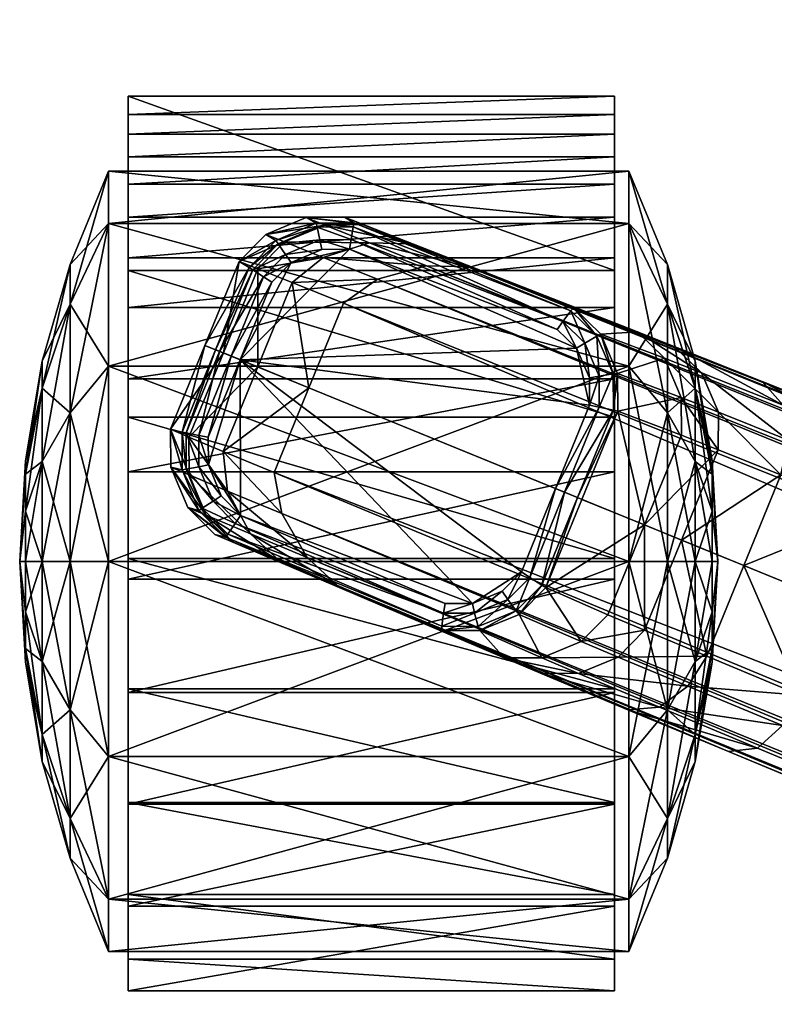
# Model space of a CAD drawing. Header units: inches. Extents: x 82 to 767, y -5 to 263.
# Tile 48 of 256: x 584.91 to 586.51, y 92.28 to 94.37. Entities that reach past the tile are written whole.
import ezdxf

# ---------------------------------------------------------------- set-up
doc = ezdxf.new("R2010")
doc.units = ezdxf.units.IN
doc.header["$MEASUREMENT"] = 0
doc.layers.add('A-FURN-3-COLLECTION-SEAT-BASE', color=254, linetype='Continuous')
doc.layers.add('A-FURN-3-COLLECTION-SEAT-CASTER', color=250, linetype='Continuous')

# ---------------------------------------------------------------- blocks, each defined once
blk = doc.blocks.new('HCCE-LTUS-LA5XC-3D-3')
at = {"layer": 'A-FURN-3-COLLECTION-SEAT-BASE'}
mesh = blk.add_polyface(dxfattribs=at)
corners = [(4.1075, 12.358, 2.02), (4.2945, 12.2816, 2.02), (4.2402, 12.1487, 3.525), (4.0499, 12.2264, 3.525), (4.3627, 13.1523, 4.1709), (4.3569, 13.1283, 2.0192), (4.2711, 13.093, 2.0203), (4.2771, 13.1163, 4.1036), (4.4429, 13.1529, 4.2102), (4.2142, 13.0366, 2.0215), (4.2201, 13.0592, 4.0419), (4.3462, 13.1131, 4.3172), (4.2607, 13.0772, 4.2565), (4.2215, 12.9834, 4.4), (4.3122, 13.0318, 4.4416), (4.1619, 12.9201, 4.3498), (4.2037, 13.0202, 4.1967), (4.4265, 13.1137, 4.349), (4.3962, 13.0412, 4.4601), (4.1112, 12.7981, 4.4413), (4.1714, 12.8631, 4.491), (4.2645, 12.9172, 4.5306), (4.3513, 12.9334, 4.5466), (4.3095, 12.3185, 1.9731), (4.2982, 12.2907, 2.0003), (4.1128, 12.3665, 2.0003), (4.1292, 12.3921, 1.9731), (4.3637, 13.0928, 1.9724), (4.3585, 13.1198, 1.9991), (4.4353, 13.1199, 1.9986), (4.2907, 13.0627, 1.9735), (4.2758, 13.0857, 2.0001), (4.2435, 13.016, 1.9747), (4.2211, 13.0316, 2.0013), (4.0537, 12.5747, 1.9706), (4.3173, 12.3375, 1.9651), (4.1407, 12.4097, 1.9651), (4.437, 13.1284, 2.0187), (4.2604, 13.0044, 1.9664), (4.0741, 12.5712, 1.9623), (4.43, 13.0929, 1.9719), (4.4261, 13.0727, 1.9636), (4.3677, 13.0726, 1.9641), (4.302, 13.0455, 1.9652), (4.026, 12.578, 1.9974), (4.0738, 12.5136, 1.9635), (4.5903, 13.0056, 1.9636), (4.4815, 12.2052, 2.02), (4.4837, 12.215, 2.0003), (4.4899, 12.2448, 1.9731)]
mesh.append_faces([[corners[k] for k in face] for face in [(38, 42, 46), (45, 38, 46), (36, 45, 46)]], dxfattribs={"vtx0": -1, "vtx1": -1, "vtx2": -1})
mesh.append_faces([[corners[k] for k in face] for face in [(35, 36, 46)]], dxfattribs={"vtx1": -1})
mesh.append_faces([[corners[k] for k in face] for face in [(0, 1, 2), (2, 3, 0), (4, 5, 6), (6, 7, 4), (5, 4, 8), (7, 6, 9), (9, 10, 7), (11, 12, 13), (13, 14, 11), (15, 13, 12), (12, 16, 15), (17, 11, 14), (14, 18, 17), (4, 7, 12), (12, 11, 4), (19, 20, 13), (13, 15, 19), (8, 4, 11), (11, 17, 8), (14, 13, 20), (20, 21, 14), (16, 12, 7), (7, 10, 16), (18, 14, 21), (21, 22, 18), (23, 24, 25), (25, 26, 23), (27, 28, 29), (28, 27, 30), (30, 31, 28), (31, 30, 32), (32, 33, 31), (33, 32, 34), (35, 23, 26), (26, 36, 35), (28, 5, 37), (5, 28, 31), (31, 6, 5), (6, 31, 33), (33, 9, 6), (32, 38, 39), (24, 1, 0), (0, 25, 24), (40, 41, 42), (42, 27, 40), (27, 42, 43), (43, 30, 27), (30, 43, 38), (38, 32, 30), (9, 33, 44), (45, 39, 38), (38, 43, 42), (2, 1, 47), (48, 24, 23), (49, 23, 35), (47, 1, 24)]], dxfattribs={"vtx2": -1})
mesh = blk.add_polyface(dxfattribs=at)
corners = [(4.4429, 13.1529, 4.2102), (4.437, 13.1284, 2.0187), (4.3569, 13.1283, 2.0192), (4.43, 13.0929, 1.9719), (4.4353, 13.1199, 1.9986), (4.6081, 13.0493, 1.9986), (4.5979, 13.0243, 1.9719), (4.3637, 13.0928, 1.9724), (4.4261, 13.0727, 1.9636), (4.5903, 13.0056, 1.9636), (4.3585, 13.1198, 1.9991), (4.6114, 13.0572, 2.0187), (4.3677, 13.0726, 1.9641), (4.6208, 13.0802, 4.2102), (4.4265, 13.1137, 4.349), (4.6047, 13.0409, 4.349), (4.3962, 13.0412, 4.4601), (4.575, 12.9682, 4.4601), (4.3513, 12.9334, 4.5466), (4.5308, 12.86, 4.5466), (4.8555, 12.951, 4.1709), (4.8913, 12.8654, 4.1036), (4.8793, 12.8445, 2.0203), (4.8428, 12.9297, 2.0192), (4.7986, 13.0076, 4.2102), (4.7857, 12.9859, 2.0187), (4.8805, 12.7644, 2.0215), (4.8398, 12.9114, 4.3172), (4.8071, 12.8296, 4.4416), (4.838, 12.7315, 4.4), (4.8757, 12.8259, 4.2565), (4.783, 12.9681, 4.349), (4.7538, 12.8951, 4.4601), (4.7658, 12.9557, 1.9719), (4.7809, 12.9787, 1.9986), (4.8357, 12.9248, 1.9991), (4.8131, 12.9092, 1.9724), (4.8709, 12.8425, 2.0001), (4.8442, 12.8366, 1.9735), (4.7545, 12.9385, 1.9636), (4.7961, 12.8975, 1.9641), (4.824, 12.8323, 1.9652), (4.8249, 12.7737, 1.9664), (4.7103, 12.7867, 4.5466)]
mesh.append_faces([[corners[k] for k in face] for face in [(9, 40, 42)]], dxfattribs={"vtx0": -1, "vtx1": -1, "vtx2": -1})
mesh.append_faces([[corners[k] for k in face] for face in [(0, 1, 2), (3, 4, 5), (5, 6, 3), (4, 3, 7), (8, 3, 6), (6, 9, 8), (1, 4, 10), (4, 1, 11), (11, 5, 4), (12, 8, 9), (1, 0, 13), (13, 11, 1), (0, 14, 15), (15, 13, 0), (14, 16, 17), (17, 15, 14), (16, 18, 19), (19, 17, 16), (20, 21, 22), (22, 23, 20), (24, 20, 23), (23, 25, 24), (26, 22, 21), (27, 28, 29), (29, 30, 27), (31, 32, 28), (28, 27, 31), (20, 27, 30), (30, 21, 20), (24, 31, 27), (27, 20, 24), (33, 6, 5), (5, 34, 33), (34, 35, 36), (36, 33, 34), (35, 37, 38), (38, 36, 35), (39, 9, 6), (6, 33, 39), (25, 23, 35), (35, 34, 25), (23, 22, 37), (37, 35, 23), (34, 5, 11), (11, 25, 34), (33, 36, 40), (40, 39, 33), (36, 38, 41), (41, 40, 36), (9, 39, 40), (40, 41, 42), (25, 11, 13), (13, 24, 25), (24, 13, 15), (15, 31, 24), (31, 15, 17), (17, 32, 31), (32, 17, 19), (19, 43, 32)]], dxfattribs={"vtx2": -1})
mesh = blk.add_polyface(dxfattribs=at)
corners = [(3.0824, 12.643, 27.8367), (3.0698, 12.6365, 27.8371), (2.9182, 12.8763, 27.8397), (2.9926, 12.8598, 27.8376), (2.9182, 12.8763, 27.8397), (2.9953, 12.8596, 27.9653), (3.0851, 12.6427, 27.9644), (3.1142, 12.4829, 27.8364), (3.117, 12.4827, 27.964), (3.0933, 12.4802, 27.9884), (3.0624, 12.6356, 27.9887), (2.9744, 12.8481, 27.9896), (3.9586, 12.3664, 3.5388), (4.0165, 12.498, 2.0187), (4.0509, 12.4144, 2.0196), (3.9933, 12.2828, 3.5262), (3.9588, 12.4461, 3.5732), (4.0169, 12.578, 2.0175), (4.1075, 12.358, 2.02), (4.0499, 12.2264, 3.525), (3.9256, 12.2886, 3.7992), (3.9601, 12.2045, 3.7791), (3.8987, 12.0576, 3.9937), (3.8539, 12.117, 4.0499), (3.926, 12.369, 3.8396), (3.8487, 12.184, 4.1098), (4.0172, 12.1491, 3.7745), (4.2402, 12.1487, 3.525), (4.2201, 13.0592, 4.0419), (4.2142, 13.0366, 2.0215), (4.2037, 13.0202, 4.1967), (4.1619, 12.9201, 4.3498), (4.1112, 12.7981, 4.4413), (3.7601, 11.9713, 4.2669), (4.026, 12.578, 1.9974), (4.0537, 12.5747, 1.9706), (4.0535, 12.509, 1.9717), (4.0254, 12.5013, 1.9987), (4.0826, 12.4385, 1.9726), (4.0585, 12.4207, 1.9998), (4.1292, 12.3921, 1.9731), (4.1128, 12.3665, 2.0003), (4.2211, 13.0316, 2.0013), (4.0741, 12.5712, 1.9623), (4.2435, 13.016, 1.9747), (4.0738, 12.5136, 1.9635), (4.0998, 12.4505, 1.9646), (4.1407, 12.4097, 1.9651)]
mesh.append_faces([[corners[k] for k in face] for face in [(7, 1, 0)]])
mesh.append_faces([[corners[k] for k in face] for face in [(3, 0, 4)]], dxfattribs={"vtx1": -1})
mesh.append_faces([[corners[k] for k in face] for face in [(0, 1, 2), (3, 5, 6), (6, 0, 3), (0, 6, 8), (8, 7, 0), (9, 10, 11), (6, 5, 11), (11, 10, 6), (8, 6, 10), (10, 9, 8), (12, 13, 14), (14, 15, 12), (16, 17, 13), (13, 12, 16), (15, 14, 18), (18, 19, 15), (20, 21, 22), (22, 23, 20), (24, 20, 23), (23, 25, 24), (26, 19, 27), (12, 15, 21), (21, 20, 12), (16, 12, 20), (20, 24, 16), (26, 21, 15), (15, 19, 26), (16, 28, 29), (29, 17, 16), (28, 16, 24), (24, 30, 28), (31, 30, 24), (24, 25, 31), (32, 31, 25), (25, 33, 32), (34, 35, 36), (36, 37, 34), (37, 36, 38), (38, 39, 37), (39, 38, 40), (40, 41, 39), (35, 34, 42), (17, 34, 37), (37, 13, 17), (13, 37, 39), (39, 14, 13), (14, 39, 41), (41, 18, 14), (43, 35, 44), (35, 43, 45), (45, 36, 35), (36, 45, 46), (46, 38, 36), (38, 46, 47), (47, 40, 38), (34, 17, 29), (47, 46, 45)]], dxfattribs={"vtx2": -1})
mesh = blk.add_polyface(dxfattribs=at)
corners = [(4.5614, 12.2059, 2.0196), (4.6445, 12.2415, 2.0187), (4.5936, 12.107, 3.5388), (4.6493, 12.164, 3.5732), (4.7002, 12.2989, 2.0175), (4.8913, 12.8654, 4.1036), (4.8921, 12.7846, 4.0419), (4.8805, 12.7644, 2.0215), (4.4815, 12.2052, 2.02), (4.5103, 12.0715, 3.5262), (4.8362, 12.6446, 4.3498), (4.8765, 12.7453, 4.1967), (4.8757, 12.8259, 4.2565), (4.838, 12.7315, 4.4), (4.7871, 12.522, 4.4413), (4.7895, 12.6106, 4.491), (4.8071, 12.8296, 4.4416), (4.7609, 12.7144, 4.5306), (4.7538, 12.8951, 4.4601), (4.7103, 12.7867, 4.5466), (4.6187, 12.086, 3.8396), (4.5444, 11.8998, 4.1098), (4.6937, 12.3052, 1.9974), (4.6404, 12.2501, 1.9987), (4.6257, 12.2752, 1.9717), (4.6716, 12.3223, 1.9706), (4.5604, 12.2157, 1.9998), (4.5556, 12.2453, 1.9726), (4.4837, 12.215, 2.0003), (4.4899, 12.2448, 1.9731), (4.3095, 12.3185, 1.9731), (4.8709, 12.8425, 2.0001), (4.872, 12.7657, 2.0013), (4.8452, 12.7702, 1.9747), (4.8442, 12.8366, 1.9735), (4.3173, 12.3375, 1.9651), (4.4939, 12.2653, 1.9651), (4.8793, 12.8445, 2.0203), (4.6546, 12.334, 1.9623), (4.8249, 12.7737, 1.9664), (4.6145, 12.2927, 1.9635), (4.5517, 12.2658, 1.9646), (4.2982, 12.2907, 2.0003), (4.824, 12.8323, 1.9652), (4.5903, 13.0056, 1.9636)]
mesh.append_faces([[corners[k] for k in face] for face in [(44, 39, 40), (44, 40, 36)]], dxfattribs={"vtx0": -1, "vtx1": -1, "vtx2": -1})
mesh.append_faces([[corners[k] for k in face] for face in [(35, 44, 36)]], dxfattribs={"vtx1": -1})
mesh.append_faces([[corners[k] for k in face] for face in [(0, 1, 2), (3, 2, 1), (1, 4, 3), (5, 6, 7), (8, 0, 9), (10, 11, 12), (12, 13, 10), (14, 10, 13), (13, 15, 14), (16, 17, 15), (15, 13, 16), (11, 6, 5), (5, 12, 11), (18, 19, 17), (17, 16, 18), (3, 4, 7), (7, 6, 3), (6, 11, 20), (20, 3, 6), (10, 21, 20), (20, 11, 10), (21, 10, 14), (22, 23, 24), (24, 25, 22), (23, 26, 27), (27, 24, 23), (26, 28, 29), (29, 27, 26), (30, 29, 28), (31, 32, 33), (33, 34, 31), (25, 33, 32), (32, 22, 25), (4, 1, 23), (23, 22, 4), (1, 0, 26), (26, 23, 1), (0, 8, 28), (28, 26, 0), (35, 36, 29), (37, 7, 32), (32, 31, 37), (38, 39, 33), (33, 25, 38), (25, 24, 40), (40, 38, 25), (24, 27, 41), (41, 40, 24), (27, 29, 36), (36, 41, 27), (42, 28, 8), (34, 33, 39), (39, 43, 34), (22, 32, 7), (7, 4, 22), (39, 38, 40), (40, 41, 36)]], dxfattribs={"vtx2": -1})
mesh = blk.add_polyface(dxfattribs=at)
corners = [(1.6459, 6.5999, 17.4563), (1.6722, 6.5999, 17.5658), (1.6738, 5.5777, 17.5225), (2.194, 9.9023, 27.8459), (2.1967, 9.9025, 27.9735), (-5.0538, 9.9023, 28.0484), (2.345, 9.9504, 27.8447), (-5.0564, 9.9025, 27.9207), (2.5661, 10.1071, 27.8438), (2.6301, 10.2893, 27.8447), (0.3483, 9.4714, 17.5266), (-0.0976, 9.4714, 17.5391), (-0.0931, 10.0383, 17.6059), (0.3528, 10.0383, 17.5935), (-0.528, 6.585, 17.4314), (-0.0821, 6.585, 17.4189), (-0.0766, 5.5629, 17.3764), (-0.0656, 6.585, 17.5304), (0.3803, 6.585, 17.5179), (0.365, 9.4683, 17.6392), (-0.0809, 9.4683, 17.6516), (-0.5115, 6.585, 17.5428), (0.369, 10.0259, 17.7149), (-0.0769, 10.0259, 17.7274), (-0.5268, 9.4683, 17.6641), (2.7066, 10.1146, 27.8406), (2.5773, 10.1, 27.8434), (2.354, 9.9341, 27.8442), (2.5709, 10.0239, 27.842), (2.5736, 10.0241, 27.9696), (2.3568, 9.9343, 27.9719), (2.7093, 10.1148, 27.9682), (2.1949, 9.9267, 27.9977), (2.3503, 9.9576, 27.9961), (2.5627, 10.0456, 27.9939), (2.6945, 10.1336, 27.9925), (2.8864, 10.3256, 27.9906), (0.3638, 6.585, 17.4064), (-0.0602, 5.5629, 17.4874), (0.3693, 5.5629, 17.3639), (-0.528, 1.3846, 9.0372), (4.2645, 12.9172, 4.5306), (4.1714, 12.8631, 4.491), (-0.5385, 1.5884, 7.5418), (3.7676, 11.9097, 4.2062), (3.8152, 11.857, 4.1484), (-0.4722, 1.3279, 9.0687), (4.3513, 12.9334, 4.5466), (3.7601, 11.9713, 4.2669), (-0.5637, 1.4728, 8.967), (4.1112, 12.7981, 4.4413), (-0.4852, 1.4938, 7.4592), (3.8796, 11.8192, 4.1196), (-0.5359, 1.6152, 8.7922), (-0.4722, 1.3279, 7.4151), (4.0732, 11.7401, 4.1196), (-0.2034, 1.2727, 9.0687), (4.5308, 12.86, 4.5466), (4.2668, 11.661, 4.1196), (4.3393, 11.6429, 4.1484), (0.1526, 1.2332, 7.4592), (0.0272, 1.1239, 7.4151)]
mesh.append_faces([[corners[k] for k in face] for face in [(25, 28, 26), (27, 3, 6)]])
mesh.append_faces([[corners[k] for k in face] for face in [(37, 19, 18)]], dxfattribs={"vtx0": -1})
mesh.append_faces([[corners[k] for k in face] for face in [(32, 34, 36), (37, 13, 19)]], dxfattribs={"vtx0": -1, "vtx1": -1, "vtx2": -1})
mesh.append_faces([[corners[k] for k in face] for face in [(25, 8, 9), (27, 8, 26), (13, 22, 19)]], dxfattribs={"vtx0": -1, "vtx2": -1})
mesh.append_faces([[corners[k] for k in face] for face in [(28, 27, 26)]], dxfattribs={"vtx1": -1})
mesh.append_faces([[corners[k] for k in face] for face in [(8, 6, 7), (9, 8, 7)]], dxfattribs={"vtx1": -1, "vtx2": -1})
mesh.append_faces([[corners[k] for k in face] for face in [(0, 1, 2), (3, 4, 5), (6, 3, 7), (10, 11, 12), (12, 13, 10), (14, 15, 16), (17, 18, 19), (19, 20, 17), (21, 17, 20), (22, 23, 20), (20, 19, 22), (24, 20, 23), (25, 26, 8), (27, 6, 8), (28, 29, 30), (30, 27, 28), (25, 31, 29), (29, 28, 25), (27, 30, 4), (4, 3, 27), (32, 33, 34), (34, 35, 36), (5, 4, 32), (30, 29, 34), (34, 33, 30), (29, 31, 35), (35, 34, 29), (4, 30, 33), (33, 32, 4), (37, 10, 13), (11, 10, 37), (37, 15, 11), (18, 17, 38), (39, 37, 0), (37, 18, 1), (1, 0, 37), (2, 1, 18), (40, 41, 42), (43, 44, 45), (46, 47, 41), (48, 44, 43), (49, 42, 50), (51, 45, 52), (53, 50, 48), (54, 52, 55), (56, 57, 47), (58, 59, 60), (55, 58, 61)]], dxfattribs={"vtx2": -1})
mesh = blk.add_polyface(dxfattribs=at)
corners = [(1.6738, 5.5777, 17.5225), (1.6476, 5.5777, 17.4134), (1.6459, 6.5999, 17.4563), (-0.0821, 6.585, 17.4189), (0.3638, 6.585, 17.4064), (0.3693, 5.5629, 17.3639), (-0.0766, 5.5629, 17.3764), (-0.0602, 5.5629, 17.4874), (0.3857, 5.5629, 17.4749), (-0.5061, 5.5629, 17.4998), (0.3803, 6.585, 17.5179), (-0.0656, 6.585, 17.5304), (4.1714, 12.8631, 4.491), (-0.5637, 1.4728, 8.967), (-0.528, 1.3846, 9.0372), (3.8152, 11.857, 4.1484), (-0.4852, 1.4938, 7.4592), (-0.5385, 1.5884, 7.5418), (4.2645, 12.9172, 4.5306), (-0.4722, 1.3279, 9.0687), (-0.4722, 1.3279, 9.0687), (-0.5533, 1.604, 7.5942), (3.7601, 11.9713, 4.2669), (4.1112, 12.7981, 4.4413), (-0.5359, 1.6152, 8.7922), (-0.5637, 1.4728, 8.967), (3.8796, 11.8192, 4.1196), (-0.4722, 1.3279, 7.4151), (4.0732, 11.7401, 4.1196), (-0.2034, 1.2727, 7.4151), (4.3513, 12.9334, 4.5466), (-0.2034, 1.2727, 9.0687), (0.1067, 1.1253, 9.0372), (0.194, 1.1632, 8.967), (4.7895, 12.6106, 4.491), (0.2569, 1.2634, 7.5418), (0.1526, 1.2332, 7.4592), (4.3393, 11.6429, 4.1484), (0.2536, 1.1181, 7.5948), (0.242, 1.1152, 7.5405), (0.2784, 1.2642, 7.5942), (0.0272, 1.1239, 9.0687), (4.7609, 12.7144, 4.5306), (0.0272, 1.1239, 9.0687), (4.4586, 11.6859, 4.2669), (0.194, 1.1632, 8.967), (0.2738, 1.2843, 8.7922), (4.7871, 12.522, 4.4413), (0.0272, 1.1239, 7.4151), (4.2668, 11.661, 4.1196), (0.1726, 1.0322, 9.0677), (0.177, 1.0907, 9.0097), (0.2535, 1.1182, 8.8406), (0.2739, 0.9718, 8.8701), (0.236, 1.1315, 8.8778), (0.1726, 1.0322, 7.4151), (0.1646, 1.1126, 7.4328), (0.274, 0.9718, 7.5946), (0.2513, 1.0099, 8.9347), (0.1726, 1.0322, 9.0677), (-0.2807, 1.0835, 9.2142), (0.0478, 0.8947, 9.2142), (4.7103, 12.7867, 4.5466), (-0.1276, 0.8859, 7.4151), (-0.3096, 1.0033, 7.4151)]
mesh.append_faces([[corners[k] for k in face] for face in [(50, 32, 41), (33, 51, 45), (32, 51, 33), (46, 45, 54), (48, 56, 55), (56, 48, 36), (51, 50, 59), (51, 32, 50), (46, 54, 52)]])
mesh.append_faces([[corners[k] for k in face] for face in [(31, 41, 43)]], dxfattribs={"vtx0": -1})
mesh.append_faces([[corners[k] for k in face] for face in [(20, 18, 19), (13, 23, 25)]], dxfattribs={"vtx0": -1, "vtx1": -1})
mesh.append_faces([[corners[k] for k in face] for face in [(31, 61, 41)]], dxfattribs={"vtx0": -1, "vtx1": -1, "vtx2": -1})
mesh.append_faces([[corners[k] for k in face] for face in [(43, 41, 42), (33, 45, 47)]], dxfattribs={"vtx1": -1, "vtx2": -1})
mesh.append_faces([[corners[k] for k in face] for face in [(0, 1, 2), (3, 4, 5), (5, 6, 3), (7, 6, 5), (5, 8, 7), (6, 7, 9), (7, 8, 10), (9, 7, 11), (8, 5, 1), (1, 0, 8), (2, 1, 5), (10, 8, 0), (12, 13, 14), (15, 16, 17), (18, 14, 19), (17, 21, 22), (23, 24, 25), (26, 27, 16), (22, 21, 24), (28, 29, 27), (30, 20, 31), (32, 33, 34), (35, 36, 37), (38, 39, 35), (35, 40, 38), (41, 32, 42), (44, 40, 35), (45, 46, 47), (36, 48, 49), (46, 40, 44), (38, 52, 53), (52, 38, 40), (40, 46, 52), (55, 56, 39), (39, 38, 57), (36, 35, 39), (39, 56, 36), (51, 58, 54), (54, 45, 51), (52, 54, 58), (48, 29, 28), (31, 60, 61), (31, 43, 62), (29, 48, 63), (63, 64, 29)]], dxfattribs={"vtx2": -1})
mesh = blk.add_polyface(dxfattribs=at)
corners = [(3.1142, 12.4829, 27.8364), (3.117, 12.4827, 27.964), (3.117, 10.8227, 27.964), (3.1142, 10.8224, 27.8364), (3.0698, 12.6365, 27.8371), (2.9182, 12.8763, 27.8397), (3.07, 10.6688, 27.8371), (2.9187, 10.4281, 27.8397), (3.0824, 10.6624, 27.8367), (2.9926, 10.4455, 27.8376), (3.0851, 10.6626, 27.9644), (2.9953, 10.4458, 27.9653), (3.0624, 10.6697, 27.9887), (3.0933, 10.8251, 27.9884), (3.0933, 12.4802, 27.9884), (2.8864, 10.3256, 27.9906), (2.9744, 10.4573, 27.9896), (4.2084, 12.071, 3.7745), (4.1544, 11.9388, 3.9671), (3.9621, 12.0173, 3.9671), (4.0172, 12.1491, 3.7745), (3.8987, 12.0576, 3.9937), (3.9601, 12.2045, 3.7791), (4.2402, 12.1487, 3.525), (3.8796, 11.8192, 4.1196), (3.8152, 11.857, 4.1484), (3.8539, 12.117, 4.0499), (3.7676, 11.9097, 4.2062), (3.8487, 12.184, 4.1098), (3.7601, 11.9713, 4.2669), (4.0732, 11.7401, 4.1196), (4.4815, 12.2052, 2.02), (4.4304, 12.0709, 3.525), (4.5936, 12.107, 3.5388), (4.5103, 12.0715, 3.5262), (4.5614, 12.2059, 2.0196), (4.3997, 11.9929, 3.7745), (4.3467, 11.8601, 3.9671), (4.5627, 12.0283, 3.7992), (4.4938, 11.8556, 4.0499), (4.4202, 11.8446, 3.9937), (4.4792, 11.9924, 3.7791), (4.6187, 12.086, 3.8396), (4.5444, 11.8998, 4.1098), (4.2668, 11.661, 4.1196), (4.3393, 11.6429, 4.1484), (4.6493, 12.164, 3.5732), (4.4102, 11.6471, 4.2062), (4.4586, 11.6859, 4.2669), (4.7871, 12.522, 4.4413)]
mesh.append_faces([[corners[k] for k in face] for face in [(6, 3, 8)]])
mesh.append_faces([[corners[k] for k in face] for face in [(15, 12, 14)]], dxfattribs={"vtx0": -1, "vtx1": -1, "vtx2": -1})
mesh.append_faces([[corners[k] for k in face] for face in [(8, 9, 6)]], dxfattribs={"vtx1": -1})
mesh.append_faces([[corners[k] for k in face] for face in [(5, 4, 3)]], dxfattribs={"vtx1": -1, "vtx2": -1})
mesh.append_faces([[corners[k] for k in face] for face in [(0, 1, 2), (2, 3, 0), (4, 0, 3), (3, 6, 7), (8, 10, 11), (11, 9, 8), (3, 2, 10), (10, 8, 3), (12, 13, 14), (2, 1, 14), (14, 13, 2), (11, 10, 12), (12, 16, 11), (10, 2, 13), (13, 12, 10), (17, 18, 19), (19, 20, 17), (19, 21, 22), (22, 20, 19), (23, 17, 20), (24, 25, 21), (21, 19, 24), (26, 21, 25), (25, 27, 26), (28, 26, 27), (27, 29, 28), (24, 19, 18), (18, 30, 24), (31, 32, 23), (33, 34, 35), (34, 32, 31), (17, 36, 37), (37, 18, 17), (38, 39, 40), (40, 41, 38), (37, 36, 41), (41, 40, 37), (42, 43, 39), (39, 38, 42), (23, 32, 36), (36, 17, 23), (33, 38, 41), (41, 34, 33), (44, 37, 40), (40, 45, 44), (46, 42, 38), (38, 33, 46), (39, 47, 45), (45, 40, 39), (36, 32, 34), (34, 41, 36), (43, 48, 47), (47, 39, 43), (49, 48, 43), (44, 30, 18), (18, 37, 44)]], dxfattribs={"vtx2": -1})
mesh = blk.add_polyface(dxfattribs=at)
corners = [(2.9926, 10.4455, 27.8376), (2.9187, 10.4281, 27.8397), (3.07, 10.6688, 27.8371), (0.5773, 0.4246, 9.0372), (13.0659, 0.3499, 4.5306), (12.9805, 0.4157, 4.491), (0.6455, 0.491, 8.967), (0.762, 0.5114, 7.5418), (11.9452, 0.4289, 4.2062), (11.9145, 0.3649, 4.1484), (0.6946, 0.4263, 7.4592), (12.4403, 0.4248, 3.5388), (12.584, 0.421, 2.0187), (12.5196, 0.3575, 2.0196), (11.9994, 0.4591, 4.2669), (0.7709, 0.531, 7.5942), (12.5141, 0.4548, 3.5732), (12.6583, 0.4509, 2.0175), (12.8976, 0.4469, 4.4413), (0.7878, 0.5192, 8.7922), (0.6455, 0.491, 8.967), (13.2549, 0.4136, 4.1036), (13.2311, 0.4103, 2.0203), (13.1574, 0.4417, 2.0215), (13.1805, 0.4448, 4.0419), (13.0297, 0.446, 4.3498), (13.1109, 0.4148, 4.4), (13.2125, 0.414, 4.2565), (13.1382, 0.4452, 4.1967), (12.1318, 0.3635, 3.9937), (12.1698, 0.4275, 4.0499), (12.3558, 0.4259, 3.7992), (12.4303, 0.4559, 3.8396), (12.2299, 0.4576, 4.1098), (12.291, 0.3622, 3.7791), (12.6616, 0.4425, 1.9974), (12.6691, 0.4156, 1.9706), (12.6081, 0.3909, 1.9717), (12.5905, 0.414, 1.9987), (13.2261, 0.4033, 2.0001), (13.2105, 0.3808, 1.9735), (13.1494, 0.4068, 1.9747), (13.1554, 0.4334, 2.0013), (12.6736, 0.3954, 1.9623), (4.7895, 12.6106, 4.491), (4.7609, 12.7144, 4.5306), (0.1067, 1.1253, 9.0372), (4.3393, 11.6429, 4.1484), (4.4102, 11.6471, 4.2062), (0.2569, 1.2634, 7.5418), (0.0272, 1.1239, 9.0687), (4.7103, 12.7867, 4.5466), (4.4586, 11.6859, 4.2669), (0.194, 1.1632, 8.967), (4.7871, 12.522, 4.4413), (0.2738, 1.2843, 8.7922), (4.5308, 12.86, 4.5466), (-0.2034, 1.2727, 9.0687)]
mesh.append_faces([[corners[k] for k in face] for face in [(50, 45, 51), (53, 54, 44)]], dxfattribs={"vtx0": -1})
mesh.append_faces([[corners[k] for k in face] for face in [(6, 18, 20)]], dxfattribs={"vtx0": -1, "vtx1": -1})
mesh.append_faces([[corners[k] for k in face] for face in [(0, 1, 2)]], dxfattribs={"vtx0": -1, "vtx2": -1})
mesh.append_faces([[corners[k] for k in face] for face in [(3, 4, 5), (5, 6, 3), (7, 8, 9), (9, 10, 7), (11, 12, 13), (14, 8, 7), (7, 15, 14), (16, 17, 12), (12, 11, 16), (6, 5, 18), (18, 19, 20), (21, 22, 23), (23, 24, 21), (25, 26, 27), (27, 28, 25), (18, 5, 26), (26, 25, 18), (28, 27, 21), (21, 24, 28), (29, 30, 31), (32, 31, 30), (30, 33, 32), (34, 31, 11), (16, 11, 31), (31, 32, 16), (9, 8, 30), (33, 30, 8), (8, 14, 33), (16, 24, 23), (23, 17, 16), (24, 16, 32), (32, 28, 24), (25, 28, 32), (32, 33, 25), (18, 25, 33), (33, 14, 18), (19, 18, 14), (14, 15, 19), (35, 36, 37), (37, 38, 35), (39, 40, 41), (41, 42, 39), (36, 35, 42), (42, 41, 36), (17, 35, 38), (38, 12, 17), (22, 39, 42), (42, 23, 22), (43, 36, 41), (35, 17, 23), (23, 42, 35), (44, 45, 46), (47, 48, 49), (49, 48, 52), (52, 54, 55), (51, 56, 57)]], dxfattribs={"vtx2": -1})
at = {"layer": 'A-FURN-3-COLLECTION-SEAT-CASTER'}
mesh = blk.add_polyface(dxfattribs=at)
corners = [(3.9784, 12.0059, 0.9212), (3.7961, 12.0416, 1.0265), (3.7393, 12.0416, 0.8146), (3.9499, 12.0059, 0.8146), (3.7961, 12.0416, 0.6027), (3.6183, 12.1005, 1.1292), (3.9512, 12.0416, 1.1817), (3.8485, 12.1005, 1.3594), (3.534, 12.1005, 0.8146), (3.6183, 12.1005, 0.5), (3.8485, 12.1005, 0.2698), (3.9512, 12.0416, 0.4475), (3.4473, 12.1821, 1.2279), (3.7498, 12.1821, 1.5304), (3.7498, 12.1821, 0.0988), (3.4473, 12.1821, 0.4013), (3.4473, 13.284, 1.2279), (3.7498, 13.284, 1.5304), (3.7498, 13.284, 0.0988), (3.4473, 13.284, 0.4013), (3.6183, 13.3656, 1.1292), (3.8485, 13.3656, 1.3594), (3.8485, 13.3656, 0.2698), (3.6183, 13.3656, 0.5), (3.7961, 13.4245, 1.0265), (3.9512, 13.4245, 1.1817), (3.7393, 13.4245, 0.8146), (3.534, 13.3656, 0.8146), (3.7961, 13.4245, 0.6027), (3.9512, 13.4245, 0.4475), (3.9499, 13.4602, 0.8146), (3.9784, 13.4602, 0.708), (3.4326, 13.2427, 1.3461), (3.6487, 13.2427, 1.5742), (3.6487, 12.2127, 1.5742), (3.8853, 12.2127, 1.7042), (3.8853, 13.2427, 1.7042), (3.6522, 12.2127, 1.7712), (3.8933, 12.2127, 1.8781), (3.8933, 13.2427, 1.8781), (3.6522, 13.2427, 1.7712), (3.4575, 12.2127, 1.6002), (3.4575, 13.2427, 1.6002)]
mesh.append_faces([[corners[k] for k in face] for face in [(33, 42, 40), (36, 40, 39), (37, 34, 35)]], dxfattribs={"vtx0": -1, "vtx2": -1})
mesh.append_faces([[corners[k] for k in face] for face in [(36, 33, 40), (37, 41, 34), (38, 37, 35)]], dxfattribs={"vtx1": -1, "vtx2": -1})
mesh.append_faces([[corners[k] for k in face] for face in [(0, 1, 2), (3, 2, 4), (5, 1, 6), (6, 7, 5), (8, 2, 1), (1, 5, 8), (9, 4, 2), (2, 8, 9), (10, 11, 4), (4, 9, 10), (12, 5, 7), (7, 13, 12), (14, 10, 9), (9, 15, 14), (16, 12, 13), (13, 17, 16), (18, 14, 15), (15, 19, 18), (20, 16, 17), (17, 21, 20), (22, 18, 19), (19, 23, 22), (24, 20, 21), (21, 25, 24), (26, 27, 20), (20, 24, 26), (28, 23, 27), (27, 26, 28), (29, 22, 23), (23, 28, 29), (30, 26, 24), (31, 28, 26), (32, 33, 34), (35, 34, 33), (33, 36, 35), (37, 38, 39), (39, 40, 37), (41, 37, 40)]], dxfattribs={"vtx2": -1})
mesh = blk.add_polyface(dxfattribs=at)
corners = [(4.1631, 12.1821, 1.6412), (4.1631, 13.284, 1.6412), (3.7498, 13.284, 1.5304), (3.7498, 12.1821, 0.0988), (3.7498, 13.284, 0.0988), (4.1631, 13.284, -0.0119), (4.1631, 12.1821, -0.0119), (4.5764, 13.284, 0.0988), (4.1631, 13.3656, 1.4437), (4.5764, 13.284, 1.5304), (3.8485, 13.3656, 1.3594), (4.1631, 13.3656, 0.1855), (3.8485, 13.3656, 0.2698), (4.4777, 13.3656, 0.2698), (4.1631, 13.4245, 1.2384), (4.4777, 13.3656, 1.3594), (3.9512, 13.4245, 1.1817), (4.1631, 13.4245, 0.3908), (3.9512, 13.4245, 0.4475), (4.375, 13.4245, 0.4475), (4.1631, 13.4602, 1.0279), (4.375, 13.4245, 1.1817), (4.2697, 13.4602, 0.9993), (4.0565, 13.4602, 0.9993), (3.9784, 13.4602, 0.9212), (3.7961, 13.4245, 1.0265), (3.9499, 13.4602, 0.8146), (3.7393, 13.4245, 0.8146), (3.9784, 13.4602, 0.708), (4.0565, 13.4602, 0.6299), (3.7961, 13.4245, 0.6027), (4.1631, 13.4602, 0.6014), (4.2697, 13.4602, 0.6299), (4.3764, 13.4602, 0.8146), (4.1631, 13.4722, 0.8146), (4.3478, 13.4602, 0.9212), (4.3478, 13.4602, 0.708), (4.1255, 13.2427, 1.7532), (3.8853, 13.2427, 1.7042), (3.8933, 13.2427, 1.8781), (4.1692, 13.2427, 1.9372), (4.3527, 13.2427, 1.7383)]
mesh.append_faces([[corners[k] for k in face] for face in [(33, 34, 35), (35, 34, 22), (22, 34, 20), (20, 34, 23), (23, 34, 24), (24, 34, 26), (26, 34, 28), (28, 34, 29), (29, 34, 31), (31, 34, 32), (32, 34, 36), (36, 34, 33)]])
mesh.append_faces([[corners[k] for k in face] for face in [(37, 39, 40)]], dxfattribs={"vtx0": -1, "vtx2": -1})
mesh.append_faces([[corners[k] for k in face] for face in [(37, 38, 39), (41, 37, 40)]], dxfattribs={"vtx1": -1, "vtx2": -1})
mesh.append_faces([[corners[k] for k in face] for face in [(0, 1, 2), (3, 4, 5), (6, 5, 7), (8, 1, 9), (10, 2, 1), (1, 8, 10), (11, 5, 4), (4, 12, 11), (5, 11, 13), (14, 8, 15), (16, 10, 8), (8, 14, 16), (17, 11, 12), (12, 18, 17), (11, 17, 19), (20, 14, 21), (21, 22, 20), (23, 16, 14), (14, 20, 23), (24, 25, 16), (16, 23, 24), (25, 24, 26), (27, 26, 28), (29, 18, 30), (30, 28, 29), (31, 17, 18), (18, 29, 31), (32, 19, 17), (17, 31, 32)]], dxfattribs={"vtx2": -1})
mesh = blk.add_polyface(dxfattribs=at)
corners = [(4.8789, 12.1821, 1.2279), (4.8789, 13.284, 1.2279), (4.5764, 13.284, 1.5304), (4.5764, 12.1821, 1.5304), (4.1631, 13.284, 1.6412), (4.5764, 12.1821, 0.0988), (4.5764, 13.284, 0.0988), (4.8789, 13.284, 0.4013), (4.8789, 12.1821, 0.4013), (4.9897, 13.284, 0.8146), (4.708, 13.3656, 1.1292), (4.7922, 13.3656, 0.8146), (4.4777, 13.3656, 1.3594), (4.1631, 13.3656, 1.4437), (4.4777, 13.3656, 0.2698), (4.1631, 13.284, -0.0119), (4.708, 13.3656, 0.5), (4.5302, 13.4245, 1.0265), (4.587, 13.4245, 0.8146), (4.375, 13.4245, 1.1817), (4.1631, 13.4245, 1.2384), (4.375, 13.4245, 0.4475), (4.1631, 13.3656, 0.1855), (4.5302, 13.4245, 0.6027), (4.3478, 13.4602, 0.9212), (4.3764, 13.4602, 0.8146), (4.2697, 13.4602, 0.9993), (4.3478, 13.4602, 0.708), (4.2697, 13.4602, 0.6299), (4.3527, 13.2427, 1.7383), (4.1692, 13.2427, 1.9372), (4.4684, 13.2427, 1.9642), (4.5502, 13.2427, 1.677), (4.7791, 13.2427, 1.9752), (4.7013, 13.2427, 1.5863), (4.8062, 13.2427, 1.4848), (5.1485, 13.2427, 1.9752), (4.8922, 13.2427, 1.3699), (4.9624, 13.2427, 1.2438), (5.02, 13.2427, 1.1088), (5.0681, 13.2427, 0.9671), (5.1099, 13.2427, 0.8208), (5.1485, 13.2427, 0.6724)]
mesh.append_faces([[corners[k] for k in face] for face in [(41, 36, 42)]], dxfattribs={"vtx0": -1})
mesh.append_faces([[corners[k] for k in face] for face in [(29, 30, 31), (32, 31, 33), (35, 33, 36)]], dxfattribs={"vtx0": -1, "vtx2": -1})
mesh.append_faces([[corners[k] for k in face] for face in [(32, 29, 31), (34, 32, 33), (35, 34, 33), (37, 35, 36), (38, 37, 36), (39, 38, 36), (40, 39, 36), (41, 40, 36)]], dxfattribs={"vtx1": -1, "vtx2": -1})
mesh.append_faces([[corners[k] for k in face] for face in [(0, 1, 2), (3, 2, 4), (5, 6, 7), (8, 7, 9), (10, 1, 9), (9, 11, 10), (12, 2, 1), (1, 10, 12), (2, 12, 13), (14, 6, 15), (16, 7, 6), (6, 14, 16), (11, 9, 7), (7, 16, 11), (17, 10, 11), (11, 18, 17), (19, 12, 10), (10, 17, 19), (12, 19, 20), (21, 14, 22), (23, 16, 14), (14, 21, 23), (18, 11, 16), (16, 23, 18), (24, 17, 18), (18, 25, 24), (26, 19, 17), (17, 24, 26), (27, 23, 21), (21, 28, 27), (25, 18, 23), (23, 27, 25)]], dxfattribs={"vtx2": -1})
mesh = blk.add_polyface(dxfattribs=at)
corners = [(-10.4197, 8.6836, 0.9671), (-10.4678, 8.6836, 1.1088), (-10.4678, 9.7136, 1.1088), (-10.4197, 9.7136, 0.9671), (-10.3779, 8.6836, 0.8208), (-10.3779, 9.7136, 0.8208), (-10.3393, 8.6836, 0.6724), (-10.3393, 9.7136, 0.6724), (-10.3393, 8.6836, 1.9752), (-10.3393, 9.7136, 1.9752), (-10.7087, 8.6836, 1.9752), (-10.5254, 9.7136, 1.2438), (-10.5956, 8.6836, 1.3699), (-10.5254, 8.6836, 1.2438), (3.3366, 12.1821, 0.8146), (3.534, 12.1005, 0.8146), (3.6183, 12.1005, 1.1292), (3.4473, 12.1821, 1.2279), (3.4473, 12.1821, 0.4013), (3.6183, 12.1005, 0.5), (3.3366, 13.284, 0.8146), (3.4473, 13.284, 1.2279), (3.4473, 13.284, 0.4013), (3.534, 13.3656, 0.8146), (3.6183, 13.3656, 1.1292), (3.6183, 13.3656, 0.5), (3.6487, 12.2127, 1.5742), (3.4326, 12.2127, 1.3461), (3.4326, 13.2427, 1.3461), (3.6522, 13.2427, 1.7712), (3.4575, 13.2427, 1.6002), (3.4575, 12.2127, 1.6002), (3.3207, 12.2127, 1.3493), (3.3207, 13.2427, 1.3493), (3.2536, 12.2127, 1.0024), (3.2536, 13.2427, 1.0024), (3.6487, 13.2427, 1.5742)]
mesh.append_faces([[corners[k] for k in face] for face in [(5, 9, 7)]], dxfattribs={"vtx0": -1})
mesh.append_faces([[corners[k] for k in face] for face in [(4, 8, 0)]], dxfattribs={"vtx0": -1, "vtx1": -1})
mesh.append_faces([[corners[k] for k in face] for face in [(8, 12, 13), (8, 13, 1), (8, 1, 0), (28, 33, 30), (31, 27, 26)]], dxfattribs={"vtx0": -1, "vtx2": -1})
mesh.append_faces([[corners[k] for k in face] for face in [(2, 11, 9), (3, 2, 9), (5, 3, 9), (36, 28, 30), (31, 32, 27)]], dxfattribs={"vtx1": -1, "vtx2": -1})
mesh.append_faces([[corners[k] for k in face] for face in [(0, 1, 2), (2, 3, 0), (4, 0, 3), (3, 5, 4), (6, 4, 5), (5, 7, 6), (8, 6, 7), (7, 9, 8), (10, 8, 9), (4, 6, 8), (14, 15, 16), (16, 17, 14), (18, 19, 15), (15, 14, 18), (20, 14, 17), (17, 21, 20), (22, 18, 14), (14, 20, 22), (23, 20, 21), (21, 24, 23), (25, 22, 20), (20, 23, 25), (26, 27, 28), (29, 30, 31), (32, 31, 30), (30, 33, 32), (34, 32, 33), (33, 35, 34), (27, 34, 35), (35, 28, 27), (28, 35, 33), (32, 34, 27)]], dxfattribs={"vtx2": -1})
mesh = blk.add_polyface(dxfattribs=at)
corners = [(4.4777, 12.1005, 1.3594), (4.375, 12.0416, 1.1817), (4.5302, 12.0416, 1.0265), (4.708, 12.1005, 1.1292), (4.1631, 12.1005, 1.4437), (4.1631, 12.0416, 1.2384), (3.8485, 12.1005, 1.3594), (3.9512, 12.0416, 1.1817), (4.1631, 12.1005, 0.1855), (4.1631, 12.0416, 0.3908), (3.9512, 12.0416, 0.4475), (3.8485, 12.1005, 0.2698), (4.4777, 12.1005, 0.2698), (4.375, 12.0416, 0.4475), (4.708, 12.1005, 0.5), (4.5302, 12.0416, 0.6027), (4.5764, 12.1821, 1.5304), (4.1631, 12.1821, 1.6412), (3.7498, 12.1821, 1.5304), (4.1631, 12.1821, -0.0119), (3.7498, 12.1821, 0.0988), (4.5764, 12.1821, 0.0988), (4.1631, 13.284, 1.6412), (3.7498, 13.284, 1.5304), (4.1631, 13.284, -0.0119), (4.5764, 13.284, 0.0988), (4.1255, 12.2127, 1.7532), (3.8853, 12.2127, 1.7042), (3.8853, 13.2427, 1.7042), (4.1255, 13.2427, 1.7532), (4.3527, 12.2127, 1.7383), (4.3527, 13.2427, 1.7383), (4.5502, 12.2127, 1.677), (4.5502, 13.2427, 1.677), (4.7013, 12.2127, 1.5863), (4.7791, 13.2427, 1.9752), (4.4684, 13.2427, 1.9642), (4.4684, 12.2127, 1.9642), (4.1692, 12.2127, 1.9372), (4.1692, 13.2427, 1.9372), (3.8933, 12.2127, 1.8781), (3.8933, 13.2427, 1.8781), (4.7791, 12.2127, 1.9752)]
mesh.append_faces([[corners[k] for k in face] for face in [(40, 27, 26), (38, 26, 30), (37, 30, 32)]], dxfattribs={"vtx0": -1, "vtx2": -1})
mesh.append_faces([[corners[k] for k in face] for face in [(38, 40, 26), (37, 38, 30), (42, 37, 32)]], dxfattribs={"vtx1": -1, "vtx2": -1})
mesh.append_faces([[corners[k] for k in face] for face in [(0, 1, 2), (2, 3, 0), (4, 5, 1), (1, 0, 4), (6, 7, 5), (5, 4, 6), (8, 9, 10), (10, 11, 8), (12, 13, 9), (9, 8, 12), (14, 15, 13), (13, 12, 14), (16, 0, 3), (17, 4, 0), (0, 16, 17), (18, 6, 4), (4, 17, 18), (19, 8, 11), (11, 20, 19), (21, 12, 8), (8, 19, 21), (22, 17, 16), (23, 18, 17), (24, 19, 20), (25, 21, 19), (26, 27, 28), (28, 29, 26), (30, 26, 29), (29, 31, 30), (32, 30, 31), (31, 33, 32), (34, 32, 33), (35, 36, 37), (38, 37, 36), (36, 39, 38), (40, 38, 39), (39, 41, 40)]], dxfattribs={"vtx2": -1})
mesh = blk.add_polyface(dxfattribs=at)
corners = [(4.587, 12.0416, 0.8146), (4.7922, 12.1005, 0.8146), (4.708, 12.1005, 1.1292), (4.5302, 12.0416, 0.6027), (4.708, 12.1005, 0.5), (4.8789, 12.1821, 1.2279), (4.9897, 12.1821, 0.8146), (4.5764, 12.1821, 1.5304), (4.8789, 12.1821, 0.4013), (4.4777, 12.1005, 0.2698), (4.5764, 12.1821, 0.0988), (4.8789, 13.284, 1.2279), (4.9897, 13.284, 0.8146), (4.5764, 13.284, 1.5304), (4.8789, 13.284, 0.4013), (4.5502, 13.2427, 1.677), (4.7013, 13.2427, 1.5863), (4.7013, 12.2127, 1.5863), (4.8062, 12.2127, 1.4848), (4.8062, 13.2427, 1.4848), (4.8922, 12.2127, 1.3699), (4.8922, 13.2427, 1.3699), (4.9624, 12.2127, 1.2438), (4.9624, 13.2427, 1.2438), (5.02, 12.2127, 1.1088), (5.02, 13.2427, 1.1088), (5.0681, 12.2127, 0.9671), (5.0681, 13.2427, 0.9671), (5.1099, 12.2127, 0.8208), (5.1099, 13.2427, 0.8208), (5.1485, 12.2127, 0.6724), (5.1485, 13.2427, 0.6724), (5.1485, 12.2127, 1.9752), (5.1485, 13.2427, 1.9752), (4.7791, 12.2127, 1.9752), (4.7791, 13.2427, 1.9752), (4.4684, 12.2127, 1.9642), (4.5502, 12.2127, 1.677)]
mesh.append_faces([[corners[k] for k in face] for face in [(28, 32, 26)]], dxfattribs={"vtx0": -1, "vtx1": -1})
mesh.append_faces([[corners[k] for k in face] for face in [(34, 37, 17), (34, 17, 18), (32, 18, 20), (32, 20, 22), (32, 22, 24), (32, 24, 26)]], dxfattribs={"vtx0": -1, "vtx2": -1})
mesh.append_faces([[corners[k] for k in face] for face in [(32, 34, 18)]], dxfattribs={"vtx1": -1, "vtx2": -1})
mesh.append_faces([[corners[k] for k in face] for face in [(0, 1, 2), (1, 0, 3), (3, 4, 1), (5, 2, 1), (1, 6, 5), (2, 5, 7), (8, 4, 9), (9, 10, 8), (6, 1, 4), (4, 8, 6), (11, 5, 6), (6, 12, 11), (13, 7, 5), (14, 8, 10), (12, 6, 8), (15, 16, 17), (18, 17, 16), (16, 19, 18), (20, 18, 19), (19, 21, 20), (22, 20, 21), (21, 23, 22), (24, 22, 23), (23, 25, 24), (26, 24, 25), (25, 27, 26), (28, 26, 27), (27, 29, 28), (30, 28, 29), (29, 31, 30), (32, 30, 31), (31, 33, 32), (34, 32, 33), (33, 35, 34), (36, 34, 35), (28, 30, 32)]], dxfattribs={"vtx2": -1})
mesh = blk.add_polyface(dxfattribs=at)
corners = [(12.4917, 0.7592, 1.0279), (12.4917, 0.7711, 0.8146), (12.3851, 0.7592, 0.9993), (12.3071, 0.7592, 0.9212), (12.2785, 0.7592, 0.8146), (12.3071, 0.7592, 0.708), (12.3851, 0.7592, 0.6299), (12.4917, 0.7592, 0.6014), (12.5984, 0.7592, 0.6299), (12.6764, 0.7592, 0.708), (12.705, 0.7592, 0.8146), (4.1631, 11.9939, 0.8146), (4.3764, 12.0059, 0.8146), (4.3478, 12.0059, 0.9212), (4.2697, 12.0059, 0.9993), (4.1631, 12.0059, 1.0279), (4.0565, 12.0059, 0.9993), (3.9784, 12.0059, 0.9212), (3.9499, 12.0059, 0.8146), (3.9784, 12.0059, 0.708), (4.0565, 12.0059, 0.6299), (4.1631, 12.0059, 0.6014), (4.2697, 12.0059, 0.6299), (4.3478, 12.0059, 0.708), (4.5302, 12.0416, 1.0265), (4.587, 12.0416, 0.8146), (4.375, 12.0416, 1.1817), (4.1631, 12.0416, 1.2384), (3.9512, 12.0416, 1.1817), (3.7961, 12.0416, 1.0265), (3.7393, 12.0416, 0.8146), (3.7961, 12.0416, 0.6027), (3.9512, 12.0416, 0.4475), (4.1631, 12.0416, 0.3908), (4.375, 12.0416, 0.4475), (4.5302, 12.0416, 0.6027), (4.708, 12.1005, 1.1292)]
mesh.append_faces([[corners[k] for k in face] for face in [(0, 1, 2), (2, 1, 3), (3, 1, 4), (4, 1, 5), (5, 1, 6), (6, 1, 7), (7, 1, 8), (8, 1, 9), (9, 1, 10), (11, 12, 13), (11, 13, 14), (11, 14, 15), (11, 15, 16), (11, 16, 17), (11, 17, 18), (11, 18, 19), (11, 19, 20), (11, 20, 21), (11, 21, 22), (11, 22, 23), (11, 23, 12)]])
mesh.append_faces([[corners[k] for k in face] for face in [(24, 13, 12), (12, 25, 24), (26, 14, 13), (13, 24, 26), (27, 15, 14), (14, 26, 27), (28, 16, 15), (15, 27, 28), (29, 17, 16), (16, 28, 29), (30, 18, 17), (31, 19, 18), (32, 20, 19), (19, 31, 32), (33, 21, 20), (20, 32, 33), (34, 22, 21), (21, 33, 34), (35, 23, 22), (22, 34, 35), (25, 12, 23), (23, 35, 25), (36, 24, 25)]], dxfattribs={"vtx2": -1})

msp = doc.modelspace()

# ---------------------------------------------------------------- block references
at = {"rotation": 90.00000000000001}
msp.add_blockref('HCCE-LTUS-LA5XC-3D-3', (598.3837, 89.0586), dxfattribs=at)

doc.saveas('drawing.dxf')
